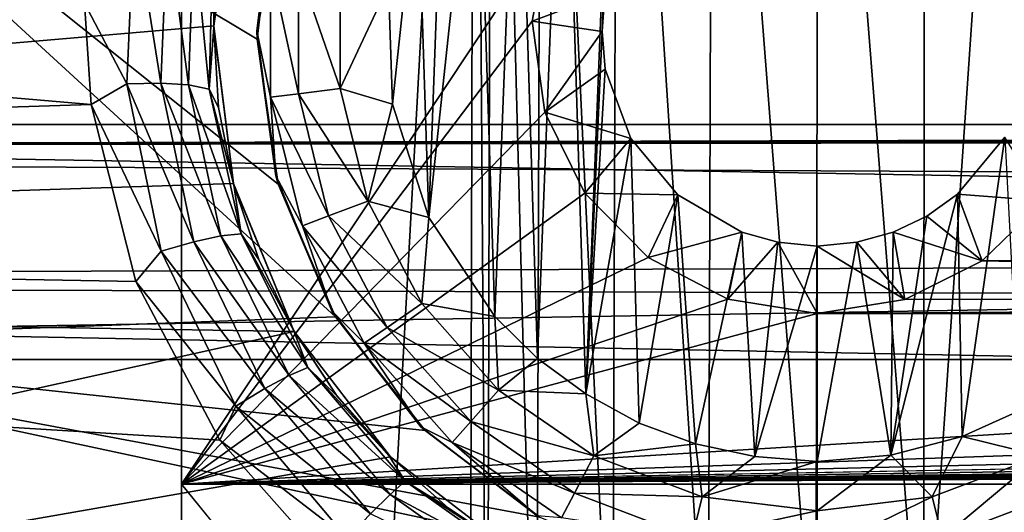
# Model space of a CAD drawing. Header units: metres. Extents: x -95 to 103, y -12 to 12.
# Tile 60 of 256: x -86.05 to -83.77, y 1.26 to 2.41. Entities that reach past the tile are written whole.
import ezdxf

# ---------------------------------------------------------------- set-up
doc = ezdxf.new("R2010")
doc.units = ezdxf.units.M
doc.layers.add('solid_P74500', color=7, linetype='CONTINUOUS')
doc.layers.add('solid_P74500_01', color=7, linetype='CONTINUOUS')

msp = doc.modelspace()

# ---------------------------------------------------------------- linework, layer by layer
at = {"layer": 'solid_P74500'}
for points in [[(-85.675003, 7.792304, -4.2), (-85.675003, -7.792304, -1.8), (-85.675003, 7.619055, -4.2)], [(-85.675003, 7.792304, -4.2), (-85.675003, 7.792304, -1.8), (-85.675003, -7.792304, -1.8)], [(-84.994942, 4.65, -1.8), (-85.675003, -7.792304, -1.8), (-85.675003, 7.792304, -1.8)], [(-85.675003, 7.619055, -4.2), (-85.675003, -7.792304, -1.8), (-85.675003, 6.889007, -5.312863)], [(-85.675003, 6.889007, -5.312863), (-85.675003, -7.792304, -1.8), (-85.675003, 6.005326, -6.294441)], [(-85.675003, 6.005326, -6.294441), (-85.675003, -7.792304, -1.8), (-85.675003, 4.981923, -7.132235)], [(-85.675003, 4.981923, -7.132235), (-85.675003, -7.792304, -1.8), (-85.675003, 3.840867, -7.806155)], [(-85.006721, 0, -1.8), (-85.675003, -7.792304, -1.8), (-84.994942, 4.65, -1.8)], [(-84.966034, 0.252288, -1.8), (-85.006721, 0, -1.8), (-84.994942, 4.65, -1.8)], [(-84.966034, 0.252288, -1.8), (-84.994942, 4.65, -1.8), (-84.954506, 4.400194, -1.8)], [(-84.851532, 0.475095, -1.8), (-84.966034, 0.252288, -1.8), (-84.954506, 4.400194, -1.8)], [(-84.851532, 0.475095, -1.8), (-84.954506, 4.400194, -1.8), (-84.839775, 4.178985, -1.8)], [(-84.675194, 0.651567, -1.8), (-84.851532, 0.475095, -1.8), (-84.839775, 4.178985, -1.8)], [(-84.675194, 0.651567, -1.8), (-84.839775, 4.178985, -1.8), (-84.663666, 4.004628, -1.8)], [(-84.452858, 0.765777, -1.8), (-84.675194, 0.651567, -1.8), (-84.663666, 4.004628, -1.8)], [(-84.452858, 0.765777, -1.8), (-84.663666, 4.004628, -1.8), (-84.442993, 3.893337, -1.8)], [(-83.9534, 0.767877, -1.8), (-83.950836, 3.895406, -1.8), (-83.731743, 4.007948, -1.8)], [(-83.729462, 0.654936, -1.8), (-83.9534, 0.767877, -1.8), (-83.731743, 4.007948, -1.8)], [(-84.203156, 0.806697, -1.8), (-84.452858, 0.765777, -1.8), (-84.442993, 3.893337, -1.8)], [(-84.203156, 0.806697, -1.8), (-84.442993, 3.893337, -1.8), (-84.196892, 3.855084, -1.8)], [(-83.9534, 0.767877, -1.8), (-84.196892, 3.855084, -1.8), (-83.950836, 3.895406, -1.8)], [(-85.675003, 3.840867, -7.806155), (-85.675003, -7.792304, -1.8), (-85.675003, 2.613127, -8.297921)], [(-83.9534, 0.767877, -1.8), (-84.203156, 0.806697, -1.8), (-84.196892, 3.855084, -1.8)], [(-8.2, 2.162539, 9.147798), (-90.699997, 2.162539, 9.147798), (-90.699997, 3.55, 8.703878)], [(-16.67, 3.05, 8.891428), (-8.2, 2.162539, 9.147798), (-90.699997, 3.55, 8.703878)], [(-42.130733, -2.890517, 0.5), (-88, 3.55, 0.5), (-88, -3.55, 0.5)], [(-42.494564, -2.812256, 0.5), (-88, 3.55, 0.5), (-42.130733, -2.890517, 0.5)], [(-43.319454, 2.109267, 0.5), (-43.105759, 2.409416, 0.5), (-88, 3.55, 0.5)], [(-43.453747, 1.765491, 0.5), (-43.319454, 2.109267, 0.5), (-88, 3.55, 0.5)], [(-43.5, 1.396225, 0.5), (-43.453747, 1.765491, 0.5), (-88, 3.55, 0.5)], [(-43.5, -1.396225, 0.5), (-43.5, 1.396225, 0.5), (-88, 3.55, 0.5)], [(-43.453735, -1.765533, 0.5), (-43.5, -1.396225, 0.5), (-88, 3.55, 0.5)], [(-43.31942, -2.109326, 0.5), (-43.453735, -1.765533, 0.5), (-88, 3.55, 0.5)], [(-43.105709, -2.409473, 0.5), (-43.31942, -2.109326, 0.5), (-88, 3.55, 0.5)], [(-42.825325, -2.648513, 0.5), (-43.105709, -2.409473, 0.5), (-88, 3.55, 0.5)], [(-42.494564, -2.812256, 0.5), (-42.825325, -2.648513, 0.5), (-88, 3.55, 0.5)], [(-85.170372, 3.387967, -10.989617), (-92.5, 3.435905, -10.974223), (-92.5, 1.797969, -11.358385)], [(-85.402275, 3.097138, -11.075095), (-85.170372, 3.387967, -10.989617), (-92.5, 1.797969, -11.358385)], [(-85.317436, 1.715714, -9.750196), (-87, 1.65327, -9.760979), (-87, 3.260108, -9.347817)], [(-85.450348, 2.023985, -9.690897), (-85.317436, 1.715714, -9.750196), (-87, 3.260108, -9.347817)], [(-85.498924, 2.360528, -9.614464), (-85.450348, 2.023985, -9.690897), (-87, 3.260108, -9.347817)], [(-85.459763, 2.700557, -9.524547), (-85.498924, 2.360528, -9.614464), (-87, 3.260108, -9.347817)], [(-84.736984, 1.536785, -13), (-84.788025, 3.188541, -13), (-84.668503, 3.262584, -13)], [(-84.736984, 1.536785, -13), (-84.668503, 3.262584, -13), (-84.69928, 2.377952, -13)], [(-84.668503, 3.262584, -13), (-84.69249, 2.46539, -13), (-84.69928, 2.377952, -13)], [(-84.849243, 1.619436, -13), (-84.894638, 3.099296, -13), (-84.788025, 3.188541, -13)], [(-84.736984, 1.536785, -13), (-84.849243, 1.619436, -13), (-84.788025, 3.188541, -13)], [(-85.548111, 2.756503, -11.164752), (-85.402275, 3.097138, -11.075095), (-92.5, 1.797969, -11.358385)], [(-84.948105, 1.71681, -13), (-84.988884, 2.99403, -13), (-84.894638, 3.099296, -13)], [(-84.849243, 1.619436, -13), (-84.948105, 1.71681, -13), (-84.894638, 3.099296, -13)], [(89.300003, 2.55, 12.237136), (-94.018356, 3.057308, 12.120349), (-94.018356, 2.100752, 12.322209)], [(-85.101097, 1.946654, -13), (-85.066879, 2.878491, -13), (-84.988884, 2.99403, -13)], [(-84.948105, 1.71681, -13), (-85.101097, 1.946654, -13), (-84.988884, 2.99403, -13)], [(-85.884407, 2.208822, -12.303296), (-94.018356, 1.947775, -12.347315), (-94.018356, 2.90676, -12.157333)], [(-85.899841, 2.444274, -12.258692), (-85.884407, 2.208822, -12.303296), (-94.018356, 2.90676, -12.157333)], [(-90.699997, 2.917726, 11.123708), (89.300003, 2.45, 11.235991), (-92.5, 1.797969, 11.358385)], [(-90.699997, 1.617044, 10.880484), (-13, 1.617046, 10.880494), (-13, 2.910733, 10.607904)], [(-90.699997, 1.617044, 10.880484), (-13, 2.910733, 10.607904), (-90.699997, 2.910733, 10.607904)], [(-85.101097, 1.946654, -13), (-85.127319, 2.75358, -13), (-85.066879, 2.878491, -13)], [(-85.599396, 2.391351, -11.248619), (-85.548111, 2.756503, -11.164752), (-92.5, 1.797969, -11.358385)], [(-85.548637, 2.755737, -11.865966), (-85.548111, 2.756503, -11.164752), (-85.599396, 2.391351, -11.248619)], [(-85.586571, 2.573435, -11.916116), (-85.548637, 2.755737, -11.865966), (-85.599396, 2.391351, -11.248619)], [(-85.185356, 2.209673, -13), (-85.194283, 2.485715, -13), (-85.127319, 2.75358, -13)], [(-85.101097, 1.946654, -13), (-85.185356, 2.209673, -13), (-85.127319, 2.75358, -13)], [(-85.5, 2.38, -12.7), (-85.459763, 2.700557, -9.524547), (-85.455704, 2.716465, -12.7)], [(-85.467941, 2.533956, -12.814588), (-85.5, 2.38, -12.7), (-85.455704, 2.716465, -12.7)], [(-85.5, 2.38, -12.7), (-85.498924, 2.360528, -9.614464), (-85.459763, 2.700557, -9.524547)], [(-85.784035, 2.647307, -12.197984), (-85.801285, 2.256562, -12.280822), (-85.899841, 2.444274, -12.258692)], [(-85.722481, 2.258013, -12.241749), (-85.801285, 2.256562, -12.280822), (-85.784035, 2.647307, -12.197984)], [(-85.707268, 2.628829, -12.159169), (-85.722481, 2.258013, -12.241749), (-85.784035, 2.647307, -12.197984)], [(-85.658051, 2.254098, -12.181918), (-85.722481, 2.258013, -12.241749), (-85.707268, 2.628829, -12.159169)], [(-85.645836, 2.607852, -12.09973), (-85.658051, 2.254098, -12.181918), (-85.707268, 2.628829, -12.159169)], [(-84.82132, 2.613603, -8.298137), (-85.675003, 2.613127, -8.297921), (-85.675003, 1.326951, -8.597916)], [(-84.861565, 2.402006, -8.36184), (-84.82132, 2.613603, -8.298137), (-85.675003, 1.326951, -8.597916)], [(-85.675003, 2.613127, -8.297921), (-85.675003, -7.792304, -1.8), (-85.675003, 1.326951, -8.597916)], [(-85.61042, 2.244019, -12.098397), (-85.658051, 2.254098, -12.181918), (-85.645836, 2.607852, -12.09973)], [(-85.60228, 2.584072, -12.016753), (-85.61042, 2.244019, -12.098397), (-85.645836, 2.607852, -12.09973)], [(-84.69249, 2.46539, -13), (-84.82132, 2.613603, -8.298137), (-84.861565, 2.402006, -8.36184)], [(-85.60228, 2.584072, -12.016753), (-85.599983, 2.387462, -11.963368), (-85.61042, 2.244019, -12.098397)], [(-85.60228, 2.584072, -12.016753), (-85.586571, 2.573435, -11.916116), (-85.599983, 2.387462, -11.963368)], [(-85.599983, 2.387462, -11.963368), (-85.586571, 2.573435, -11.916116), (-85.599396, 2.391351, -11.248619)], [(89.300003, 2.500021, 12.247444), (89.300003, 2.55, 12.237136), (-94.018356, 2.100752, 12.322209)], [(-85.467941, 2.533956, -12.814588), (-85.467941, 2.226044, -12.814588), (-85.5, 2.38, -12.7)], [(-85.403374, 2.233884, -12.912048), (-85.467941, 2.226044, -12.814588), (-85.467941, 2.533956, -12.814588)], [(-85.403374, 2.526116, -12.912048), (-85.403374, 2.233884, -12.912048), (-85.467941, 2.533956, -12.814588)], [(-85.403374, 2.526116, -12.912048), (-85.306679, 2.514375, -12.977164), (-85.306679, 2.245625, -12.977164)], [(-85.403374, 2.526116, -12.912048), (-85.306679, 2.245625, -12.977164), (-85.403374, 2.233884, -12.912048)], [(-85.306679, 2.245625, -12.977164), (-85.306679, 2.514375, -12.977164), (-85.194283, 2.485715, -13)], [(89.300003, 2.45, 12.257548), (89.300003, 2.500021, 12.247444), (-94.018356, 2.100752, 12.322209)], [(-85.306679, 2.245625, -12.977164), (-85.194283, 2.485715, -13), (-85.185356, 2.209673, -13)], [(92.5, 2.45, 12.257548), (89.300003, 2.45, 12.257548), (-94.018356, 2.100752, 12.322209)], [(92.5, 1.230983, 12.439234), (92.5, 2.45, 12.257548), (-94.018356, 2.100752, 12.322209)], [(-85.801285, 2.256562, -12.280822), (-85.884407, 2.208822, -12.303296), (-85.899841, 2.444274, -12.258692)], [(-84.69928, 2.377952, -13), (-84.69249, 2.46539, -13), (-84.861565, 2.402006, -8.36184)], [(-84.831985, 2.190957, -8.419602), (-84.861565, 2.402006, -8.36184), (-85.675003, 1.326951, -8.597916)], [(-84.69928, 2.377952, -13), (-84.861565, 2.402006, -8.36184), (-84.831985, 2.190957, -8.419602)], [(-85.553833, 2.025086, -11.320292), (-85.599396, 2.391351, -11.248619), (-92.5, 1.797969, -11.358385)], [(-85.61042, 2.244019, -12.098397), (-85.599983, 2.387462, -11.963368), (-85.588638, 2.201991, -12.006568)], [(-85.599983, 2.387462, -11.963368), (-85.599396, 2.391351, -11.248619), (-85.553833, 2.025086, -11.320292)], [(-85.588638, 2.201991, -12.006568), (-85.599983, 2.387462, -11.963368), (-85.553833, 2.025086, -11.320292)], [(-85.455704, 2.043535, -12.7), (-85.498924, 2.360528, -9.614464), (-85.5, 2.38, -12.7)], [(-85.467941, 2.226044, -12.814588), (-85.455704, 2.043535, -12.7), (-85.5, 2.38, -12.7)], [(-84.691772, 2.290595, -13), (-84.69928, 2.377952, -13), (-84.831985, 2.190957, -8.419602)], [(-84.736984, 1.536785, -13), (-84.69928, 2.377952, -13), (-84.691772, 2.290595, -13)], [(-85.455704, 2.043535, -12.7), (-85.450348, 2.023985, -9.690897), (-85.498924, 2.360528, -9.614464)], [(-84.63266, 2.12986, -13), (-84.691772, 2.290595, -13), (-84.831985, 2.190957, -8.419602)], [(-84.736984, 1.536785, -13), (-84.691772, 2.290595, -13), (-84.63266, 2.12986, -13)], [(-85.801285, 2.256562, -12.280822), (-85.721977, 1.868394, -12.348516), (-85.884407, 2.208822, -12.303296)], [(-85.722481, 2.258013, -12.241749), (-85.646332, 1.890047, -12.309185), (-85.801285, 2.256562, -12.280822)], [(-85.646332, 1.890047, -12.309185), (-85.721977, 1.868394, -12.348516), (-85.801285, 2.256562, -12.280822)], [(-85.583664, 1.903864, -12.248962), (-85.646332, 1.890047, -12.309185), (-85.722481, 2.258013, -12.241749)], [(-85.658051, 2.254098, -12.181918), (-85.583664, 1.903864, -12.248962), (-85.722481, 2.258013, -12.241749)], [(-85.536179, 1.908604, -12.164898), (-85.583664, 1.903864, -12.248962), (-85.658051, 2.254098, -12.181918)], [(-85.61042, 2.244019, -12.098397), (-85.536179, 1.908604, -12.164898), (-85.658051, 2.254098, -12.181918)], [(-85.61042, 2.244019, -12.098397), (-85.588638, 2.201991, -12.006568), (-85.553314, 2.021481, -12.043843)], [(-85.61042, 2.244019, -12.098397), (-85.553314, 2.021481, -12.043843), (-85.536179, 1.908604, -12.164898)], [(-85.403374, 2.233884, -12.912048), (-85.306679, 2.245625, -12.977164), (-85.242363, 1.984685, -12.977164)], [(-85.242363, 1.984685, -12.977164), (-85.306679, 2.245625, -12.977164), (-85.185356, 2.209673, -13)], [(-85.403374, 2.233884, -12.912048), (-85.333443, 1.950143, -12.912048), (-85.467941, 2.226044, -12.814588)], [(-85.467941, 2.226044, -12.814588), (-85.394257, 1.92708, -12.814588), (-85.455704, 2.043535, -12.7)], [(-85.333443, 1.950143, -12.912048), (-85.394257, 1.92708, -12.814588), (-85.467941, 2.226044, -12.814588)], [(-85.403374, 2.233884, -12.912048), (-85.242363, 1.984685, -12.977164), (-85.333443, 1.950143, -12.912048)], [(-85.884407, 2.208822, -12.303296), (-85.780815, 1.798082, -12.37), (-94.018356, 1.947775, -12.347315)], [(-85.721977, 1.868394, -12.348516), (-85.780815, 1.798082, -12.37), (-85.884407, 2.208822, -12.303296)], [(-85.553314, 2.021481, -12.043843), (-85.588638, 2.201991, -12.006568), (-85.553833, 2.025086, -11.320292)], [(-85.242363, 1.984685, -12.977164), (-85.185356, 2.209673, -13), (-85.101097, 1.946654, -13)], [(-84.739243, 2.0028, -8.466332), (-84.831985, 2.190957, -8.419602), (-85.675003, 1.326951, -8.597916)], [(-84.63266, 2.12986, -13), (-84.831985, 2.190957, -8.419602), (-84.739243, 2.0028, -8.466332)], [(-8.2, 0.726812, 9.37156), (-90.699997, 0.726812, 9.37156), (-90.699997, 2.162539, 9.147798)], [(-8.2, 0.726812, 9.37156), (-90.699997, 2.162539, 9.147798), (-8.2, 2.162539, 9.147798)], [(-84.523323, 1.999008, -13), (-84.63266, 2.12986, -13), (-84.739243, 2.0028, -8.466332)], [(-84.612869, 1.469263, -13), (-84.736984, 1.536785, -13), (-84.63266, 2.12986, -13)], [(-84.612869, 1.469263, -13), (-84.63266, 2.12986, -13), (-84.523323, 1.999008, -13)], [(-83.765335, 2.133235, -13), (-83.87468, 2.000879, -13), (-83.673599, 1.985125, -8.470494)], [(-83.864319, 1.438026, -13), (-83.87468, 2.000879, -13), (-83.765335, 2.133235, -13)], [(-83.731499, 1.497416, -13), (-83.864319, 1.438026, -13), (-83.765335, 2.133235, -13)], [(92.5, 1.230983, 12.439234), (-94.018356, 2.100752, 12.322209), (-94.018356, 1.131346, 12.448697)], [(-85.325836, 1.73, -12.7), (-85.450348, 2.023985, -9.690897), (-85.455704, 2.043535, -12.7)], [(-85.394257, 1.92708, -12.814588), (-85.325836, 1.73, -12.7), (-85.455704, 2.043535, -12.7)], [(-85.413467, 1.68181, -11.376358), (-85.553833, 2.025086, -11.320292), (-92.5, 1.797969, -11.358385)], [(-85.553314, 2.021481, -12.043843), (-85.553833, 2.025086, -11.320292), (-85.413467, 1.68181, -11.376358)], [(-85.495232, 1.84861, -12.075829), (-85.553314, 2.021481, -12.043843), (-85.413467, 1.68181, -11.376358)], [(-85.536179, 1.908604, -12.164898), (-85.553314, 2.021481, -12.043843), (-85.495232, 1.84861, -12.075829)], [(-85.325836, 1.73, -12.7), (-85.317436, 1.715714, -9.750196), (-85.450348, 2.023985, -9.690897)], [(-84.592636, 1.853611, -8.500242), (-84.739243, 2.0028, -8.466332), (-85.675003, 1.326951, -8.597916)], [(-84.523323, 1.999008, -13), (-84.739243, 2.0028, -8.466332), (-84.592636, 1.853611, -8.500242)], [(-84.482491, 1.420984, -13), (-84.612869, 1.469263, -13), (-84.523323, 1.999008, -13)], [(-84.375313, 1.912145, -13), (-84.523323, 1.999008, -13), (-84.592636, 1.853611, -8.500242)], [(-84.482491, 1.420984, -13), (-84.523323, 1.999008, -13), (-84.375313, 1.912145, -13)], [(-84.029671, 1.394617, -13), (-83.946198, 1.949256, -13), (-83.87468, 2.000879, -13)], [(-83.864319, 1.438026, -13), (-84.029671, 1.394617, -13), (-83.87468, 2.000879, -13)], [(-83.87468, 2.000879, -13), (-83.946198, 1.949256, -13), (-83.817497, 1.845929, -8.501914)], [(-83.87468, 2.000879, -13), (-83.817497, 1.845929, -8.501914), (-83.673599, 1.985125, -8.470494)], [(-85.333443, 1.950143, -12.912048), (-85.242363, 1.984685, -12.977164), (-85.11747, 1.746719, -12.977164)], [(-85.11747, 1.746719, -12.977164), (-85.242363, 1.984685, -12.977164), (-85.101097, 1.946654, -13)], [(-83.673599, 1.985125, -8.470494), (-83.817497, 1.845929, -8.501914), (-79.592636, 1.853611, -8.500242)], [(-85.314949, 1.123883, -12.449373), (-94.018356, 0.976875, -12.46177), (-94.018356, 1.947775, -12.347315)], [(-85.585335, 1.429255, -12.41802), (-85.314949, 1.123883, -12.449373), (-94.018356, 1.947775, -12.347315)], [(-85.780815, 1.798082, -12.37), (-85.585335, 1.429255, -12.41802), (-94.018356, 1.947775, -12.347315)], [(-85.333443, 1.950143, -12.912048), (-85.197632, 1.691383, -12.912048), (-85.394257, 1.92708, -12.814588)], [(-85.333443, 1.950143, -12.912048), (-85.11747, 1.746719, -12.977164), (-85.197632, 1.691383, -12.912048)], [(-85.11747, 1.746719, -12.977164), (-85.101097, 1.946654, -13), (-84.948105, 1.71681, -13)], [(-84.029671, 1.394617, -13), (-84.023689, 1.912484, -13), (-83.946198, 1.949256, -13)], [(-83.946198, 1.949256, -13), (-84.023689, 1.912484, -13), (-83.817497, 1.845929, -8.501914)], [(-85.394257, 1.92708, -12.814588), (-85.25116, 1.654437, -12.814588), (-85.325836, 1.73, -12.7)], [(-85.197632, 1.691383, -12.912048), (-85.25116, 1.654437, -12.814588), (-85.394257, 1.92708, -12.814588)], [(-85.583664, 1.903864, -12.248962), (-85.424973, 1.579662, -12.298818), (-85.646332, 1.890047, -12.309185)], [(-85.536179, 1.908604, -12.164898), (-85.381943, 1.598546, -12.214341), (-85.583664, 1.903864, -12.248962)], [(-85.381943, 1.598546, -12.214341), (-85.424973, 1.579662, -12.298818), (-85.583664, 1.903864, -12.248962)], [(-85.536179, 1.908604, -12.164898), (-85.495232, 1.84861, -12.075829), (-85.415131, 1.684692, -12.102952)], [(-85.536179, 1.908604, -12.164898), (-85.415131, 1.684692, -12.102952), (-85.381943, 1.598546, -12.214341)], [(-84.375313, 1.912145, -13), (-84.592636, 1.853611, -8.500242), (-84.407204, 1.757161, -8.520703)], [(-84.345047, 1.39136, -13), (-84.482491, 1.420984, -13), (-84.375313, 1.912145, -13)], [(-84.291313, 1.889473, -13), (-84.375313, 1.912145, -13), (-84.407204, 1.757161, -8.520703)], [(-84.345047, 1.39136, -13), (-84.375313, 1.912145, -13), (-84.291313, 1.889473, -13)], [(-84.023689, 1.912484, -13), (-84.10817, 1.889518, -13), (-83.996643, 1.756095, -8.520923)], [(-84.029671, 1.394617, -13), (-84.10817, 1.889518, -13), (-84.023689, 1.912484, -13)], [(-84.023689, 1.912484, -13), (-83.996643, 1.756095, -8.520923), (-83.817497, 1.845929, -8.501914)], [(-85.646332, 1.890047, -12.309185), (-85.48111, 1.549147, -12.359338), (-85.721977, 1.868394, -12.348516)], [(-85.424973, 1.579662, -12.298818), (-85.48111, 1.549147, -12.359338), (-85.646332, 1.890047, -12.309185)], [(-84.291313, 1.889473, -13), (-84.407204, 1.757161, -8.520703), (-84.199997, 1.723817, -8.527512)], [(-84.345047, 1.39136, -13), (-84.291313, 1.889473, -13), (-84.199997, 1.88, -13)], [(-84.345047, 1.39136, -13), (-84.199997, 1.88, -13), (-84.199997, 1.38, -13)], [(-84.291313, 1.889473, -13), (-84.199997, 1.723817, -8.527512), (-84.199997, 1.88, -13)], [(-84.10817, 1.889518, -13), (-84.199997, 1.88, -13), (-83.996643, 1.756095, -8.520923)], [(-84.199997, 1.38, -13), (-84.199997, 1.88, -13), (-84.10817, 1.889518, -13)], [(-84.029671, 1.394617, -13), (-84.199997, 1.38, -13), (-84.10817, 1.889518, -13)], [(-84.199997, 1.88, -13), (-84.199997, 1.723817, -8.527512), (-83.996643, 1.756095, -8.520923)], [(-85.721977, 1.868394, -12.348516), (-85.548454, 1.508634, -12.398865), (-85.780815, 1.798082, -12.37)], [(-85.48111, 1.549147, -12.359338), (-85.548454, 1.508634, -12.398865), (-85.721977, 1.868394, -12.348516)], [(-84.407204, 1.757161, -8.520703), (-84.592636, 1.853611, -8.500242), (-85.675003, 1.326951, -8.597916)], [(-83.817497, 1.845929, -8.501914), (-79.407204, 1.757161, -8.520703), (-79.592636, 1.853611, -8.500242)], [(-85.415131, 1.684692, -12.102952), (-85.495232, 1.84861, -12.075829), (-85.413467, 1.68181, -11.376358)], [(-83.817497, 1.845929, -8.501914), (-83.996643, 1.756095, -8.520923), (-79.407204, 1.757161, -8.520703)], [(-92.5, 1.797969, 11.358385), (-17, 0.3, 11.496086), (-90.699997, 0.3, 11.496086)], [(-92.5, 1.797969, 11.358385), (89.300003, 1.232091, 11.4338), (-17, 0.3, 11.496086)], [(-85.413467, 1.68181, -11.376358), (-92.5, 1.797969, -11.358385), (-92.5, 0.112291, -11.499452)], [(-85.548454, 1.508634, -12.398865), (-85.585335, 1.429255, -12.41802), (-85.780815, 1.798082, -12.37)], [(-84.407204, 1.757161, -8.520703), (-85.675003, 1.326951, -8.597916), (-84.199997, 1.723817, -8.527512)], [(-85.197632, 1.691383, -12.912048), (-85.11747, 1.746719, -12.977164), (-84.939255, 1.545556, -12.977164)], [(-84.939255, 1.545556, -12.977164), (-85.11747, 1.746719, -12.977164), (-84.948105, 1.71681, -13)], [(-84.199997, 1.723817, -8.527512), (-79.199997, 1.723817, -8.527512), (-79.407204, 1.757161, -8.520703)], [(-83.996643, 1.756095, -8.520923), (-84.199997, 1.723817, -8.527512), (-79.407204, 1.757161, -8.520703)], [(-85.317436, 1.715714, -9.750196), (-85.109528, 1.451621, -9.792997), (-87, 1.65327, -9.760979)], [(-19.200001, 1.723817, -8.527512), (-85.675003, 1.326951, -8.597916), (-14.325, 1.327031, -8.597901)], [(-24.200001, 1.723817, -8.527512), (-85.675003, 1.326951, -8.597916), (-19.200001, 1.723817, -8.527512)], [(-29.200001, 1.723817, -8.527512), (-85.675003, 1.326951, -8.597916), (-24.200001, 1.723817, -8.527512)], [(-34.200001, 1.723817, -8.527512), (-85.675003, 1.326951, -8.597916), (-29.200001, 1.723817, -8.527512)], [(-39.200001, 1.723817, -8.527512), (-85.675003, 1.326951, -8.597916), (-34.200001, 1.723817, -8.527512)], [(-44.200001, 1.723817, -8.527512), (-85.675003, 1.326951, -8.597916), (-39.200001, 1.723817, -8.527512)], [(-49.200001, 1.723817, -8.527512), (-85.675003, 1.326951, -8.597916), (-44.200001, 1.723817, -8.527512)], [(-54.200001, 1.723817, -8.527512), (-85.675003, 1.326951, -8.597916), (-49.200001, 1.723817, -8.527512)], [(-59.200001, 1.723817, -8.527512), (-85.675003, 1.326951, -8.597916), (-54.200001, 1.723817, -8.527512)], [(-64.199997, 1.723817, -8.527512), (-85.675003, 1.326951, -8.597916), (-59.200001, 1.723817, -8.527512)], [(-69.199997, 1.723817, -8.527512), (-85.675003, 1.326951, -8.597916), (-64.199997, 1.723817, -8.527512)], [(-74.199997, 1.723817, -8.527512), (-85.675003, 1.326951, -8.597916), (-69.199997, 1.723817, -8.527512)], [(-79.199997, 1.723817, -8.527512), (-85.675003, 1.326951, -8.597916), (-74.199997, 1.723817, -8.527512)], [(-84.199997, 1.723817, -8.527512), (-85.675003, 1.326951, -8.597916), (-79.199997, 1.723817, -8.527512)], [(-85.11924, 1.460761, -12.7), (-85.317436, 1.715714, -9.750196), (-85.325836, 1.73, -12.7)], [(-85.25116, 1.654437, -12.814588), (-85.11924, 1.460761, -12.7), (-85.325836, 1.73, -12.7)], [(-85.11924, 1.460761, -12.7), (-85.109528, 1.451621, -9.792997), (-85.317436, 1.715714, -9.750196)], [(-84.939255, 1.545556, -12.977164), (-84.948105, 1.71681, -13), (-84.849243, 1.619436, -13)], [(-85.197632, 1.691383, -12.912048), (-85.003845, 1.472644, -12.912048), (-85.25116, 1.654437, -12.814588)], [(-85.197632, 1.691383, -12.912048), (-84.939255, 1.545556, -12.977164), (-85.003845, 1.472644, -12.912048)], [(-85.189865, 1.390416, -11.415636), (-85.413467, 1.68181, -11.376358), (-92.5, 0.112291, -11.499452)], [(-85.313934, 1.531969, -12.124986), (-85.415131, 1.684692, -12.102952), (-85.413467, 1.68181, -11.376358)], [(-85.381943, 1.598546, -12.214341), (-85.415131, 1.684692, -12.102952), (-85.313934, 1.531969, -12.124986)], [(-85.313934, 1.531969, -12.124986), (-85.413467, 1.68181, -11.376358), (-85.189865, 1.390416, -11.415636)], [(-84.536232, 1.124511, -9.835928), (-87, 0, -9.9), (-87, 1.65327, -9.760979)], [(-84.843704, 1.250829, -9.820663), (-84.536232, 1.124511, -9.835928), (-87, 1.65327, -9.760979)], [(-85.109528, 1.451621, -9.792997), (-84.843704, 1.250829, -9.820663), (-87, 1.65327, -9.760979)], [(-85.25116, 1.654437, -12.814588), (-85.046974, 1.423962, -12.814588), (-85.11924, 1.460761, -12.7)], [(-85.003845, 1.472644, -12.912048), (-85.046974, 1.423962, -12.814588), (-85.25116, 1.654437, -12.814588)], [(-90.699997, 0.3, 10.995909), (-13, 0.3, 10.995909), (-13, 1.617046, 10.880494)], [(-90.699997, 1.617044, 10.880484), (-90.699997, 0.3, 10.995909), (-13, 1.617046, 10.880494)], [(-84.939255, 1.545556, -12.977164), (-84.849243, 1.619436, -13), (-84.736984, 1.536785, -13)], [(-85.424973, 1.579662, -12.298818), (-85.190727, 1.3033, -12.332223), (-85.48111, 1.549147, -12.359338)], [(-85.381943, 1.598546, -12.214341), (-85.155792, 1.334052, -12.247507), (-85.424973, 1.579662, -12.298818)], [(-85.155792, 1.334052, -12.247507), (-85.190727, 1.3033, -12.332223), (-85.424973, 1.579662, -12.298818)], [(-85.381943, 1.598546, -12.214341), (-85.313934, 1.531969, -12.124986), (-85.193481, 1.393598, -12.142338)], [(-85.381943, 1.598546, -12.214341), (-85.193481, 1.393598, -12.142338), (-85.155792, 1.334052, -12.247507)], [(-85.48111, 1.549147, -12.359338), (-85.236221, 1.258679, -12.392918), (-85.548454, 1.508634, -12.398865)], [(-85.190727, 1.3033, -12.332223), (-85.236221, 1.258679, -12.392918), (-85.48111, 1.549147, -12.359338)], [(-85.193481, 1.393598, -12.142338), (-85.313934, 1.531969, -12.124986), (-85.189865, 1.390416, -11.415636)], [(-85.003845, 1.472644, -12.912048), (-84.939255, 1.545556, -12.977164), (-84.718079, 1.392889, -12.977164)], [(-84.718079, 1.392889, -12.977164), (-84.939255, 1.545556, -12.977164), (-84.736984, 1.536785, -13)], [(-84.718079, 1.392889, -12.977164), (-84.736984, 1.536785, -13), (-84.612869, 1.469263, -13)], [(-85.548454, 1.508634, -12.398865), (-85.290733, 1.202161, -12.432561), (-85.585335, 1.429255, -12.41802)], [(-85.236221, 1.258679, -12.392918), (-85.290733, 1.202161, -12.432561), (-85.548454, 1.508634, -12.398865)], [(-83.681923, 1.392889, -12.977164), (-83.864319, 1.438026, -13), (-83.731499, 1.497416, -13)], [(-85.003845, 1.472644, -12.912048), (-84.763344, 1.306637, -12.912048), (-85.046974, 1.423962, -12.814588)], [(-85.003845, 1.472644, -12.912048), (-84.718079, 1.392889, -12.977164), (-84.763344, 1.306637, -12.912048)], [(-84.718079, 1.392889, -12.977164), (-84.612869, 1.469263, -13), (-84.482491, 1.420984, -13)], [(-84.849998, 1.254167, -12.7), (-85.109528, 1.451621, -9.792997), (-85.11924, 1.460761, -12.7)], [(-85.046974, 1.423962, -12.814588), (-84.849998, 1.254167, -12.7), (-85.11924, 1.460761, -12.7)], [(-84.849998, 1.254167, -12.7), (-84.843704, 1.250829, -9.820663), (-85.109528, 1.451621, -9.792997)], [(-85.290733, 1.202161, -12.432561), (-85.314949, 1.123883, -12.449373), (-85.585335, 1.429255, -12.41802)], [(-85.046974, 1.423962, -12.814588), (-84.793571, 1.249048, -12.814588), (-84.849998, 1.254167, -12.7)], [(-84.763344, 1.306637, -12.912048), (-84.793571, 1.249048, -12.814588), (-85.046974, 1.423962, -12.814588)], [(-84.466789, 1.297589, -12.977164), (-84.718079, 1.392889, -12.977164), (-84.482491, 1.420984, -13)], [(-84.466789, 1.297589, -12.977164), (-84.482491, 1.420984, -13), (-84.345047, 1.39136, -13)], [(-83.933212, 1.297589, -12.977164), (-84.029671, 1.394617, -13), (-83.864319, 1.438026, -13)], [(-83.681923, 1.392889, -12.977164), (-83.933212, 1.297589, -12.977164), (-83.864319, 1.438026, -13)], [(-85.055908, 1.272112, -12.156169), (-85.193481, 1.393598, -12.142338), (-85.189865, 1.390416, -11.415636)], [(-85.155792, 1.334052, -12.247507), (-85.193481, 1.393598, -12.142338), (-85.055908, 1.272112, -12.156169)], [(-84.199997, 1.265195, -12.977164), (-84.199997, 1.38, -13), (-84.029671, 1.394617, -13)], [(-83.933212, 1.297589, -12.977164), (-84.199997, 1.265195, -12.977164), (-84.029671, 1.394617, -13)], [(-84.901657, 1.168839, -11.440447), (-85.189865, 1.390416, -11.415636), (-92.5, 0.112291, -11.499452)], [(-85.055908, 1.272112, -12.156169), (-85.189865, 1.390416, -11.415636), (-84.901657, 1.168839, -11.440447)], [(-84.763344, 1.306637, -12.912048), (-84.718079, 1.392889, -12.977164), (-84.466789, 1.297589, -12.977164)], [(-84.466789, 1.297589, -12.977164), (-84.345047, 1.39136, -13), (-84.199997, 1.38, -13)], [(-84.466789, 1.297589, -12.977164), (-84.199997, 1.38, -13), (-84.199997, 1.265195, -12.977164)], [(-83.909897, 1.203009, -12.912048), (-83.933212, 1.297589, -12.977164), (-83.681923, 1.392889, -12.977164)], [(-83.636658, 1.306637, -12.912048), (-83.909897, 1.203009, -12.912048), (-83.681923, 1.392889, -12.977164)], [(-85, 0.5, -8.68562), (-14.325, 1.327031, -8.597901), (-85.675003, 1.326951, -8.597916)], [(-85.675003, 1.326951, -8.597916), (-85.675003, -7.792304, -1.8), (-85.675003, 0, -8.7)], [(-85, 0.5, -8.68562), (-85.675003, 1.326951, -8.597916), (-85.675003, 0, -8.7)], [(-85.155792, 1.334052, -12.247507), (-84.871384, 1.132338, -12.267323), (-85.190727, 1.3033, -12.332223)], [(-85.155792, 1.334052, -12.247507), (-85.055908, 1.272112, -12.156169), (-84.903587, 1.169642, -12.166055)], [(-85.155792, 1.334052, -12.247507), (-84.903587, 1.169642, -12.166055), (-84.871384, 1.132338, -12.267323)], [(-85, 0.5, -8.68562), (-15, 0.5, -8.68562), (-14.325, 1.327031, -8.597901)], [(-85.190727, 1.3033, -12.332223), (-84.89576, 1.092932, -12.352147), (-85.236221, 1.258679, -12.392918)], [(-84.871384, 1.132338, -12.267323), (-84.89576, 1.092932, -12.352147), (-85.190727, 1.3033, -12.332223)], [(-84.763344, 1.306637, -12.912048), (-84.490105, 1.203009, -12.912048), (-84.793571, 1.249048, -12.814588)], [(-84.763344, 1.306637, -12.912048), (-84.466789, 1.297589, -12.977164), (-84.490105, 1.203009, -12.912048)], [(-83.894333, 1.139861, -12.814588), (-83.909897, 1.203009, -12.912048), (-83.636658, 1.306637, -12.912048)], [(-83.60643, 1.249048, -12.814588), (-83.894333, 1.139861, -12.814588), (-83.636658, 1.306637, -12.912048)], [(-84.490105, 1.203009, -12.912048), (-84.466789, 1.297589, -12.977164), (-84.199997, 1.265195, -12.977164)], [(-84.199997, 1.167785, -12.912048), (-84.199997, 1.265195, -12.977164), (-83.933212, 1.297589, -12.977164)], [(-83.909897, 1.203009, -12.912048), (-84.199997, 1.167785, -12.912048), (-83.933212, 1.297589, -12.977164)], [(-84.903587, 1.169642, -12.166055), (-85.055908, 1.272112, -12.156169), (-84.901657, 1.168839, -11.440447)], [(-84.490105, 1.203009, -12.912048), (-84.199997, 1.265195, -12.977164), (-84.199997, 1.167785, -12.912048)]]:
    msp.add_3dface(points, dxfattribs=at)
at = {"layer": 'solid_P74500_01'}
for points in [[(-92.5, 1.797969, 11.358385), (89.300003, 2.45, 11.235991), (89.300003, 1.232091, 11.4338)], [(-92.5, 0.112291, -11.499452), (-90.699997, 0.112291, -11.499452), (92.5, 1.76526, -11.363467)], [(-19.200001, 0.98, -11.458167), (-92.5, 0.112291, -11.499452), (92.5, 1.76526, -11.363467)], [(-90.699997, 0, -11.5), (92.5, 0, -11.5), (92.5, 1.76526, -11.363467)], [(-90.699997, 0.056146, -11.499863), (-90.699997, 0, -11.5), (92.5, 1.76526, -11.363467)], [(-90.699997, 0.112291, -11.499452), (-90.699997, 0.056146, -11.499863), (92.5, 1.76526, -11.363467)]]:
    msp.add_3dface(points, dxfattribs=at)

doc.saveas('drawing.dxf')
